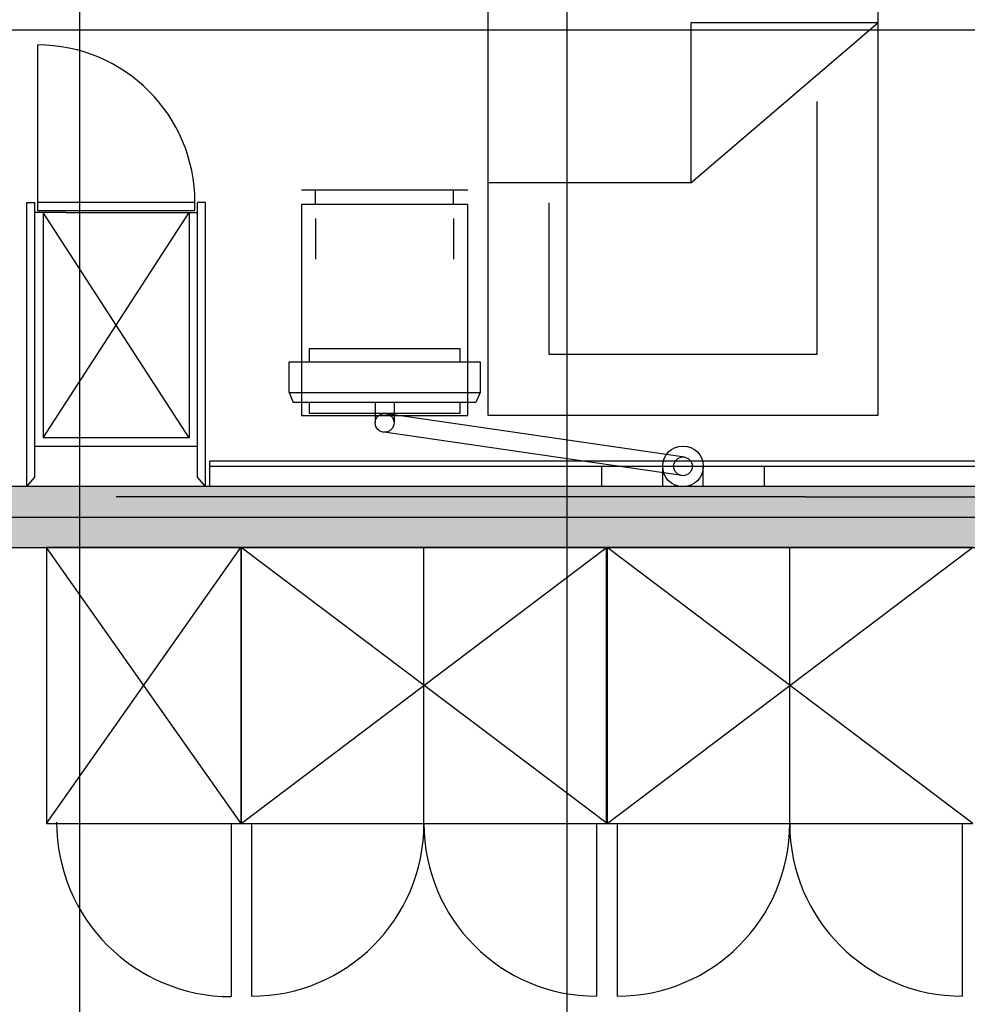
# Model space of a CAD drawing. Header units: millimetres. Extents: x 2502971067 to 2502991033, y 5626762590 to 5626807088.
# Tile 75 of 109: x 2502972502 to 2502974836, y 5626794010 to 5626796435. Entities that reach past the tile are written whole.
import ezdxf

# ---------------------------------------------------------------- set-up
doc = ezdxf.new("R2010")
doc.units = ezdxf.units.MM
for name, color, linetype in [('A_Raster', 253, 'Continuous'), ('A_Schraffur-F90', 9, 'Continuous'), ('A_Wand', 7, 'Continuous'), ('A_Wand-F90', 7, 'Continuous'), ('I_Bett', 2, 'Continuous'), ('I_Bettenwandkanal', 2, 'Continuous'), ('I_Möbel', 2, 'Continuous')]:
    doc.layers.add(name, color=color, linetype=linetype)

msp = doc.modelspace()

# ---------------------------------------------------------------- hatches: boundary and pattern name
at = {"layer": 'A_Schraffur-F90'}
h = msp.add_hatch(color=256, dxfattribs=at)
h.dxf.hatch_style = 1
h.paths.add_polyline_path([(2502979925, 5626795135.002), (2502979775, 5626795135.002), (2502977920, 5626795135.002), (2502977920, 5626795285.002), (2502977845, 5626795285.002), (2502972345, 5626795285.002), (2502972345, 5626795135.002), (2502976775.016, 5626795135.002), (2502976775.016, 5626794985.002), (2502976775.016, 5626794095.002), (2502976925.016, 5626794095.002), (2502976925.016, 5626794985.002), (2502979870, 5626794985.002), (2502979870, 5626795050.002), (2502979925, 5626795050.002)])

# ---------------------------------------------------------------- linework, layer by layer
at = {"layer": 'A_Raster'}
for p, q in [((2502972650, 5626806160), (2502972650, 5626762660)), ((2502973850, 5626806160), (2502973850, 5626762660)), ((2502971300, 5626796410), (2502990800, 5626796410)), ((2502971300, 5626795210), (2502990800, 5626795210))]:
    msp.add_line(p, q, dxfattribs=at)
at = {"layer": 'A_Wand'}
for p, q in [((2502973836.20447, 5626795259.99998), (2502972739.9992, 5626795259.99998)), ((2502974436.20447, 5626795259.99998), (2502976094.95768, 5626795259.99998))]:
    msp.add_line(p, q, dxfattribs=at)
at = {"layer": 'A_Wand-F90'}
for p, q in [((2502977845, 5626795285.002), (2502972345, 5626795285.002)), ((2502972345, 5626795135.002), (2502976775.016, 5626795135.002))]:
    msp.add_line(p, q, dxfattribs=at)
at = {"layer": 'I_Bett'}
for p, q in [((2502973656.244627, 5626795459.999834), (2502973656.244627, 5626797609.999956)), ((2502974616.244673, 5626797609.999956), (2502974616.244673, 5626795459.999834)), ((2502974155.224287, 5626796426.997149), (2502974155.224287, 5626796033.466387)), ((2502974155.224287, 5626796033.466387), (2502974616.244673, 5626796426.997149)), ((2502974616.244673, 5626796426.997149), (2502974155.224287, 5626796426.997149)), ((2502974466.244673, 5626796233.216997), (2502974466.244673, 5626795609.999895)), ((2502974155.224287, 5626796033.466387), (2502973656.244627, 5626796033.466387)), ((2502973606.244627, 5626796014.999895), (2502973196.244596, 5626796014.999895)), ((2502973231.244612, 5626795979.999895), (2502973231.244612, 5626796014.999895)), ((2502973571.244627, 5626795979.999895), (2502973571.244627, 5626796014.999895)), ((2502973196.244596, 5626795979.999895), (2502973196.244596, 5626795459.999834)), ((2502973606.244627, 5626795979.999895), (2502973196.244596, 5626795979.999895)), ((2502973606.244627, 5626795459.999834), (2502973606.244627, 5626795979.999895)), ((2502973806.244627, 5626795609.999895), (2502973806.244627, 5626795984.006731)), ((2502973231.244612, 5626795944.999895), (2502973231.244612, 5626795844.999895)), ((2502973571.244627, 5626795944.999895), (2502973571.244627, 5626795844.999895)), ((2502974466.244673, 5626795609.999895), (2502973806.244627, 5626795609.999895)), ((2502973196.244596, 5626795459.999834), (2502973606.244627, 5626795459.999834)), ((2502974616.244673, 5626795459.999834), (2502973656.244627, 5626795459.999834))]:
    msp.add_line(p, q, dxfattribs=at)
at = {"layer": 'I_Bettenwandkanal'}
msp.add_line((2502972970.006542, 5626795334.998089), (2502977374.999015, 5626795334.998089), dxfattribs=at)
at = {"layer": 'I_Möbel'}
for p, q in [((2502972545.99815, 5626796372.98346), (2502972545.99815, 5626795984.98137)), ((2502972519.99815, 5626795285), (2502972519.99815, 5626795984.9815)), ((2502972520.00276, 5626795984.9815), (2502972540.00261, 5626795984.98151)), ((2502972539.99815, 5626795308.582), (2502972539.99815, 5626795984.98137)), ((2502972545.99815, 5626795984.98137), (2502972545.99815, 5626795964.98137)), ((2502972934.00024, 5626795984.98137), (2502972545.99815, 5626795984.98137)), ((2502972934.00024, 5626795964.98137), (2502972934.00024, 5626795984.98137)), ((2502972959.99564, 5626795984.98475), (2502972939.99579, 5626795984.98476)), ((2502972940.00024, 5626795308.58525), (2502972940.00024, 5626795984.98462)), ((2502972960.00024, 5626795285.00325), (2502972960.00024, 5626795984.98475)), ((2502972615.67944, 5626795959.96566), (2502972539.99815, 5626795959.96291)), ((2502972540.00024, 5626795384.978), (2502972540.00024, 5626795959.95966)), ((2502972545.99815, 5626795964.98137), (2502972934.00024, 5626795964.98137)), ((2502972559.99815, 5626795404.978), (2502972920.00024, 5626795959.96291)), ((2502972559.99815, 5626795959.95966), (2502972559.99815, 5626795404.978)), ((2502972920.00024, 5626795404.98125), (2502972559.99815, 5626795959.95966)), ((2502972615.67944, 5626795959.95966), (2502972939.99815, 5626795959.96291)), ((2502972920.00024, 5626795959.96291), (2502972920.00024, 5626795404.98125)), ((2502972939.99815, 5626795384.98125), (2502972939.99815, 5626795959.96291)), ((2502973216.20447, 5626795591.94191), (2502973216.20447, 5626795625.06691)), ((2502973216.20447, 5626795625.06691), (2502973586.20447, 5626795625.06691)), ((2502973586.20447, 5626795625.06691), (2502973586.20447, 5626795591.94191)), ((2502973166.20447, 5626795516.94192), (2502973166.20447, 5626795591.94191)), ((2502973166.20447, 5626795591.94191), (2502973636.20447, 5626795591.94191)), ((2502973636.20447, 5626795591.94191), (2502973636.20447, 5626795516.94191)), ((2502973166.20447, 5626795516.94192), (2502973176.20447, 5626795491.94192)), ((2502973166.20447, 5626795516.94192), (2502973636.20447, 5626795516.94191)), ((2502973636.20447, 5626795516.94191), (2502973626.20447, 5626795491.94191)), ((2502973626.20447, 5626795491.94191), (2502973176.20447, 5626795491.94192)), ((2502973216.20447, 5626795465.06691), (2502973216.20447, 5626795491.94192)), ((2502973378.32834, 5626795491.94191), (2502973378.32834, 5626795441.94191)), ((2502973424.32947, 5626795491.94191), (2502973424.32947, 5626795441.94191)), ((2502973586.20447, 5626795491.94191), (2502973586.20447, 5626795465.06691)), ((2502973586.20447, 5626795465.06691), (2502973216.20447, 5626795465.06691)), ((2502974139.59218, 5626795357.87549), (2502973406.75044, 5626795464.39203)), ((2502972920.00024, 5626795404.98125), (2502972559.99815, 5626795404.978)), ((2502974132.94618, 5626795312.28238), (2502973400.10443, 5626795418.79892)), ((2502972539.99815, 5626795384.978), (2502972939.99815, 5626795384.98125)), ((2502977344.99902, 5626795348.06539), (2502972970.00024, 5626795348.00337)), ((2502972970.00024, 5626795348.00337), (2502972970.00024, 5626795285.00337)), ((2502972970.00024, 5626795348.00337), (2502972970.00024, 5626795285.00337)), ((2502973936.20447, 5626795284.99998), (2502973936.20447, 5626795334.99998)), ((2502973936.20447, 5626795334.99998), (2502974336.20447, 5626795334.99998)), ((2502974086.20447, 5626795284.99998), (2502974086.20447, 5626795334.99998)), ((2502974186.20447, 5626795284.99998), (2502974186.20447, 5626795334.99998)), ((2502974336.20447, 5626795334.99998), (2502974336.20447, 5626795284.99998)), ((2502972519.99815, 5626795285), (2502972539.99815, 5626795308.582)), ((2502972960.00024, 5626795285.00325), (2502972940.00024, 5626795308.58525)), ((2502974336.20447, 5626795284.99998), (2502973936.20447, 5626795284.99998)), ((2502974436.20447, 5626795259.99998), (2502973836.20447, 5626795259.99998)), ((2502972567.999, 5626795135.00033), (2502972567.999, 5626794455.00033)), ((2502973047.999, 5626795135.00033), (2502972567.999, 5626795135.00033)), ((2502973047.999, 5626794455.00033), (2502972567.999, 5626795135.00033)), ((2502972567.999, 5626794455.00033), (2502973046.999, 5626795135.00033)), ((2502973047.999, 5626794455.00033), (2502973047.999, 5626795135.00033)), ((2502973947.999, 5626795135.00033), (2502973047.999, 5626795135.00033)), ((2502973047.999, 5626795135.00033), (2502973047.999, 5626794455.00033)), ((2502973948.999, 5626794455.00033), (2502973047.999, 5626795135.00033)), ((2502973047.999, 5626794455.00033), (2502973947.999, 5626795135.00033)), ((2502973497.999, 5626794455.00033), (2502973497.999, 5626795135.00033)), ((2502973947.999, 5626794455.00033), (2502973947.999, 5626795135.00033)), ((2502974848.999, 5626795135.00033), (2502973948.999, 5626795135.00033)), ((2502973948.999, 5626795135.00033), (2502973948.999, 5626794455.00033)), ((2502974849.999, 5626794455.00033), (2502973948.999, 5626795135.00033)), ((2502973948.999, 5626794455.00033), (2502974848.999, 5626795135.00033)), ((2502974398.999, 5626794455.00033), (2502974398.999, 5626795135.00033)), ((2502972567.999, 5626794455.00033), (2502973047.999, 5626794455.00033)), ((2502973022.999, 5626794455.00033), (2502973022.999, 5626794029.00033)), ((2502973047.999, 5626794455.00033), (2502973947.999, 5626794455.00033)), ((2502973072.999, 5626794455.00033), (2502973072.999, 5626794030.00033)), ((2502973922.999, 5626794455.00033), (2502973922.999, 5626794030.00033)), ((2502973948.999, 5626794455.00033), (2502974848.999, 5626794455.00033)), ((2502973973.999, 5626794455.00033), (2502973973.999, 5626794030.00033)), ((2502974823.999, 5626794455.00033), (2502974823.999, 5626794030.00033))]:
    msp.add_line(p, q, dxfattribs=at)
for centre, radius in [((2502973401.20447, 5626795441.94191), 23.125), ((2502974136.20447, 5626795334.99998), 50), ((2502974136.20447, 5626795334.99998), 23.125)]:
    msp.add_circle(centre, radius, dxfattribs=at)
for centre, radius, start, end in [((2502972545.99815, 5626795984.98137), 388.002088, 0, 90), ((2502973022.999, 5626794459.00033), 430, 180, 270), ((2502973072.999, 5626794455.00033), 425, 270, 0), ((2502973922.999, 5626794455.00033), 425, 180, 270), ((2502973973.999, 5626794455.00033), 425, 270, 0), ((2502974823.999, 5626794455.00033), 425, 180, 270)]:
    msp.add_arc(centre, radius, start, end, dxfattribs=at)

doc.saveas('drawing.dxf')
